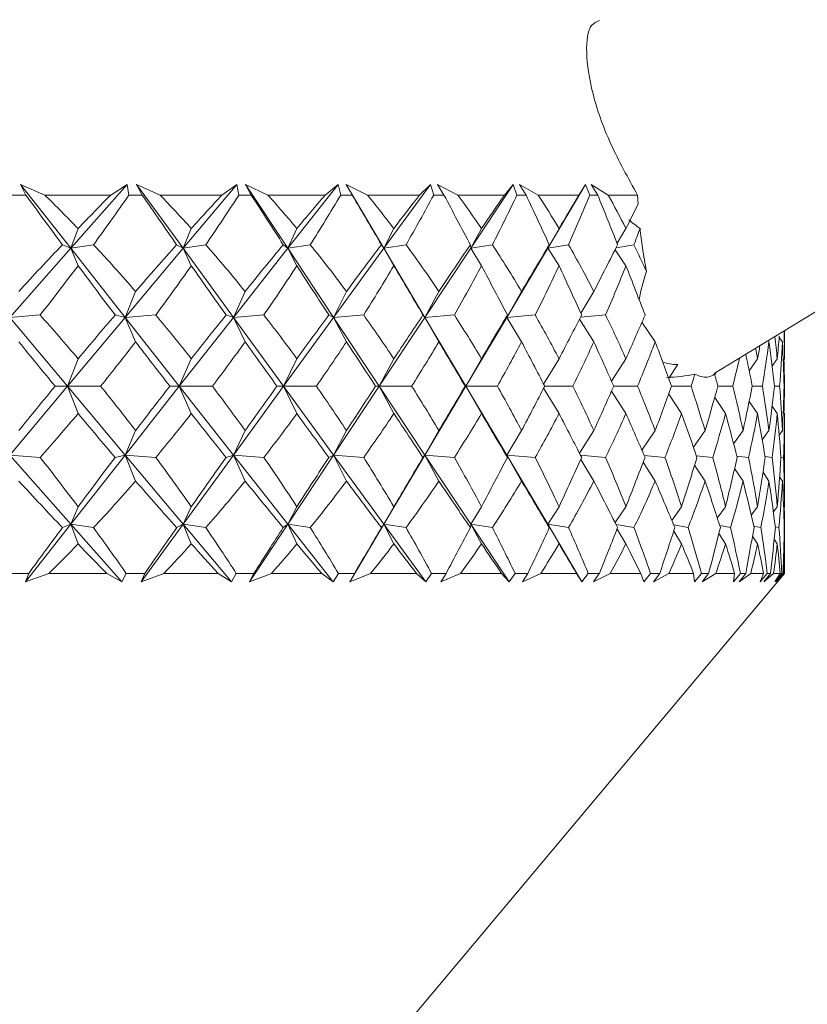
# Model space of a CAD drawing. Header units: inches. Extents: x -4.1 to 22.8, y -8.3 to 17.7.
# Tile 85 of 130: x 20.568 to 20.974, y -0.811 to -0.303. Entities that reach past the tile are written whole.
import ezdxf

# ---------------------------------------------------------------- set-up
doc = ezdxf.new("R2010")
doc.units = ezdxf.units.IN
doc.header["$MEASUREMENT"] = 0

msp = doc.modelspace()

# ---------------------------------------------------------------- linework, layer by layer
at = {"color": 7, "linetype": 'Continuous', "lineweight": 15}
for p, q in [((20.92604, -0.48578), (21.47211, -0.15349)), ((20.58104, -0.39386), (20.56856, -0.38835)), ((20.57125, -0.39386), (20.56856, -0.38835)), ((20.59444, -0.42127), (20.56856, -0.38835)), ((20.59444, -0.42127), (20.62354, -0.38835)), ((20.61499, -0.39386), (20.62354, -0.38835)), ((20.62437, -0.39386), (20.62354, -0.38835)), ((20.64046, -0.39386), (20.62837, -0.38835)), ((20.63124, -0.39386), (20.62837, -0.38835)), ((20.65233, -0.42127), (20.62837, -0.38835)), ((20.65233, -0.42127), (20.67993, -0.38835)), ((20.67229, -0.39386), (20.67993, -0.38835)), ((20.68105, -0.39386), (20.67993, -0.38835)), ((20.69603, -0.39386), (20.68443, -0.38835)), ((20.68745, -0.39386), (20.68443, -0.38835)), ((20.70627, -0.42127), (20.68443, -0.38835)), ((20.70627, -0.42127), (20.73215, -0.38835)), ((20.72549, -0.39386), (20.73215, -0.38835)), ((20.73355, -0.39386), (20.73215, -0.38835)), ((20.7473, -0.39386), (20.73628, -0.38835)), ((20.73944, -0.39386), (20.73628, -0.38835)), ((20.75582, -0.42127), (20.73628, -0.38835)), ((20.75582, -0.42127), (20.77978, -0.38835)), ((20.77415, -0.39386), (20.77978, -0.38835)), ((20.78146, -0.39386), (20.77978, -0.38835)), ((20.79386, -0.39386), (20.78351, -0.38835)), ((20.78678, -0.39386), (20.78351, -0.38835)), ((20.8006, -0.42127), (20.82244, -0.38835)), ((20.81789, -0.39386), (20.82244, -0.38835)), ((20.82438, -0.39386), (20.82244, -0.38835)), ((20.83534, -0.39386), (20.82575, -0.38835)), ((20.82908, -0.39386), (20.82575, -0.38835)), ((20.84024, -0.42127), (20.85979, -0.38835)), ((20.85635, -0.39386), (20.85979, -0.38835)), ((20.86197, -0.39386), (20.85979, -0.38835)), ((20.87139, -0.39386), (20.86264, -0.38835)), ((20.86603, -0.39386), (20.86264, -0.38835)), ((20.57125, -0.39386), (20.56397, -0.39386)), ((20.61499, -0.39386), (20.58104, -0.39386)), ((20.63124, -0.39386), (20.62437, -0.39386)), ((20.67229, -0.39386), (20.64046, -0.39386)), ((20.68745, -0.39386), (20.68105, -0.39386)), ((20.72549, -0.39386), (20.69603, -0.39386)), ((20.73944, -0.39386), (20.73355, -0.39386)), ((20.77415, -0.39386), (20.7473, -0.39386)), ((20.78678, -0.39386), (20.78146, -0.39386)), ((20.81789, -0.39386), (20.79386, -0.39386)), ((20.82908, -0.39386), (20.82438, -0.39386)), ((20.85635, -0.39386), (20.83534, -0.39386)), ((20.86603, -0.39386), (20.86197, -0.39386)), ((20.8866, -0.39386), (20.87139, -0.39386)), ((20.88683, -0.39861), (20.8866, -0.39386)), ((20.59444, -0.42127), (20.59815, -0.41107)), ((20.65233, -0.42127), (20.65653, -0.41107)), ((20.70627, -0.42127), (20.71093, -0.41107)), ((20.75582, -0.42127), (20.76092, -0.41107)), ((20.8006, -0.42127), (20.80608, -0.41107)), ((20.84024, -0.42127), (20.84606, -0.41107)), ((20.87598, -0.41869), (20.88054, -0.41107)), ((20.56295, -0.45689), (20.59444, -0.42127)), ((20.59444, -0.42127), (20.59012, -0.41946)), ((20.59444, -0.42127), (20.60613, -0.41946)), ((20.59444, -0.42127), (20.59815, -0.43025)), ((20.62246, -0.45689), (20.59444, -0.42127)), ((20.62246, -0.45689), (20.65233, -0.42127)), ((20.65233, -0.42127), (20.64899, -0.41946)), ((20.65233, -0.42127), (20.664, -0.41946)), ((20.65233, -0.42127), (20.65653, -0.43025)), ((20.67825, -0.45689), (20.65233, -0.42127)), ((20.67825, -0.45689), (20.70627, -0.42127)), ((20.70627, -0.42127), (20.70395, -0.41946)), ((20.70627, -0.42127), (20.71784, -0.41946)), ((20.70627, -0.42127), (20.71093, -0.43025)), ((20.7299, -0.45689), (20.70627, -0.42127)), ((20.7299, -0.45689), (20.75582, -0.42127)), ((20.75582, -0.42127), (20.75454, -0.41946)), ((20.75582, -0.42127), (20.76721, -0.41946)), ((20.75582, -0.42127), (20.76092, -0.43025)), ((20.77697, -0.45689), (20.75582, -0.42127)), ((20.77697, -0.45689), (20.8006, -0.42127)), ((20.8006, -0.42127), (20.80037, -0.41946)), ((20.8006, -0.42127), (20.8117, -0.41946)), ((20.8006, -0.42127), (20.80608, -0.43025)), ((20.8191, -0.45689), (20.84024, -0.42127)), ((20.84024, -0.42127), (20.84106, -0.41946)), ((20.84024, -0.42127), (20.85097, -0.41946)), ((20.84024, -0.42127), (20.84606, -0.43025)), ((20.87545, -0.42109), (20.88469, -0.41946)), ((20.87496, -0.42205), (20.88054, -0.43025)), ((20.62246, -0.45689), (20.62781, -0.44348)), ((20.67825, -0.45689), (20.68426, -0.44348)), ((20.7299, -0.45689), (20.7365, -0.44348)), ((20.77697, -0.45689), (20.78413, -0.44348)), ((20.8191, -0.45689), (20.82674, -0.44348)), ((20.85728, -0.45466), (20.86401, -0.44348)), ((20.56295, -0.45689), (20.57866, -0.45567)), ((20.62246, -0.45689), (20.61728, -0.45567)), ((20.62246, -0.45689), (20.63822, -0.45567)), ((20.67825, -0.45689), (20.67444, -0.45567)), ((20.67825, -0.45689), (20.69394, -0.45567)), ((20.7299, -0.45689), (20.72747, -0.45567)), ((20.7299, -0.45689), (20.74539, -0.45567)), ((20.77697, -0.45689), (20.77595, -0.45567)), ((20.77697, -0.45689), (20.79214, -0.45567)), ((20.8191, -0.45689), (20.81949, -0.45567)), ((20.8191, -0.45689), (20.83382, -0.45567)), ((20.85716, -0.45679), (20.8701, -0.45567)), ((20.5927, -0.49237), (20.56295, -0.45689)), ((20.5927, -0.49237), (20.62246, -0.45689)), ((20.62246, -0.45689), (20.62781, -0.46948)), ((20.65036, -0.49237), (20.62246, -0.45689)), ((20.65036, -0.49237), (20.67825, -0.45689)), ((20.67825, -0.45689), (20.68426, -0.46948)), ((20.70408, -0.49237), (20.67825, -0.45689)), ((20.70408, -0.49237), (20.7299, -0.45689)), ((20.7299, -0.45689), (20.7365, -0.46948)), ((20.75343, -0.49237), (20.7299, -0.45689)), ((20.75343, -0.49237), (20.77697, -0.45689)), ((20.77697, -0.45689), (20.78413, -0.46948)), ((20.79803, -0.49237), (20.77697, -0.45689)), ((20.79803, -0.49237), (20.8191, -0.45689)), ((20.8191, -0.45689), (20.82674, -0.46948)), ((20.85658, -0.4579), (20.86401, -0.46948)), ((20.88881, -0.45931), (20.89562, -0.46948)), ((20.96231, -0.47244), (20.96231, -0.46372)), ((20.95383, -0.46888), (20.95426, -0.46948)), ((20.95955, -0.46719), (20.96122, -0.46948)), ((20.5927, -0.49237), (20.59815, -0.47823)), ((20.65036, -0.49237), (20.65653, -0.47823)), ((20.70408, -0.49237), (20.71093, -0.47823)), ((20.75343, -0.49237), (20.76092, -0.47823)), ((20.79803, -0.49237), (20.80608, -0.47823)), ((20.83815, -0.49132), (20.84606, -0.47823)), ((20.87315, -0.48986), (20.88054, -0.47823)), ((20.90261, -0.48826), (20.90723, -0.48126)), ((20.94408, -0.48444), (20.94839, -0.47823)), ((20.95586, -0.48204), (20.95854, -0.47823)), ((20.96164, -0.47914), (20.96229, -0.47823)), ((20.9263, -0.48648), (20.92729, -0.48503)), ((20.56295, -0.52785), (20.5927, -0.49237)), ((20.5927, -0.49237), (20.58637, -0.49237)), ((20.5927, -0.49237), (20.59815, -0.50651)), ((20.62246, -0.52785), (20.5927, -0.49237)), ((20.5927, -0.49237), (20.6098, -0.49237)), ((20.62246, -0.52785), (20.65036, -0.49237)), ((20.65036, -0.49237), (20.64547, -0.49237)), ((20.65036, -0.49237), (20.65653, -0.50651)), ((20.67825, -0.52785), (20.65036, -0.49237)), ((20.65036, -0.49237), (20.66744, -0.49237)), ((20.67825, -0.52785), (20.70408, -0.49237)), ((20.70408, -0.49237), (20.70068, -0.49237)), ((20.70408, -0.49237), (20.71093, -0.50651)), ((20.7299, -0.52785), (20.70408, -0.49237)), ((20.70408, -0.49237), (20.72102, -0.49237)), ((20.7299, -0.52785), (20.75343, -0.49237)), ((20.75343, -0.49237), (20.75156, -0.49237)), ((20.75343, -0.49237), (20.76092, -0.50651)), ((20.77697, -0.52785), (20.75343, -0.49237)), ((20.75343, -0.49237), (20.77009, -0.49237)), ((20.77697, -0.52785), (20.79803, -0.49237)), ((20.79803, -0.49237), (20.79769, -0.49237)), ((20.79803, -0.49237), (20.80608, -0.50651)), ((20.8191, -0.52785), (20.79803, -0.49237)), ((20.79803, -0.49237), (20.81428, -0.49237)), ((20.83815, -0.49343), (20.84606, -0.50651)), ((20.83871, -0.49237), (20.85321, -0.49237)), ((20.87315, -0.49489), (20.88054, -0.50651)), ((20.87427, -0.49237), (20.88658, -0.49237)), ((20.90261, -0.49648), (20.90923, -0.50651)), ((20.90411, -0.49237), (20.91412, -0.49237)), ((20.92798, -0.49237), (20.93561, -0.49237)), ((20.94568, -0.49237), (20.95087, -0.49237)), ((20.95707, -0.49237), (20.95978, -0.49237)), ((20.96206, -0.49237), (20.96227, -0.49237)), ((20.9263, -0.49827), (20.93191, -0.50651)), ((20.94408, -0.50031), (20.94839, -0.50651)), ((20.95586, -0.50271), (20.95854, -0.50651)), ((20.96164, -0.50561), (20.96229, -0.50651)), ((20.96231, -0.54799), (20.96231, -0.51231)), ((20.62246, -0.52785), (20.62781, -0.51526)), ((20.67825, -0.52785), (20.68426, -0.51526)), ((20.7299, -0.52785), (20.7365, -0.51526)), ((20.77697, -0.52785), (20.78413, -0.51526)), ((20.8191, -0.52785), (20.82674, -0.51526)), ((20.85658, -0.52684), (20.86401, -0.51526)), ((20.88881, -0.52543), (20.89562, -0.51526)), ((20.91536, -0.52387), (20.92133, -0.51526)), ((20.93607, -0.52209), (20.94093, -0.51526)), ((20.95082, -0.52003), (20.95426, -0.51526)), ((20.95955, -0.51755), (20.96122, -0.51526)), ((20.59444, -0.56347), (20.56295, -0.52785)), ((20.56295, -0.52785), (20.57866, -0.52908)), ((20.59444, -0.56347), (20.62246, -0.52785)), ((20.62246, -0.52785), (20.61728, -0.52908)), ((20.62246, -0.52785), (20.62781, -0.54127)), ((20.65233, -0.56347), (20.62246, -0.52785)), ((20.62246, -0.52785), (20.63822, -0.52908)), ((20.65233, -0.56347), (20.67825, -0.52785)), ((20.67825, -0.52785), (20.67444, -0.52908)), ((20.67825, -0.52785), (20.68426, -0.54127)), ((20.70627, -0.56347), (20.67825, -0.52785)), ((20.67825, -0.52785), (20.69394, -0.52908)), ((20.70627, -0.56347), (20.7299, -0.52785)), ((20.7299, -0.52785), (20.72747, -0.52908)), ((20.7299, -0.52785), (20.7365, -0.54127)), ((20.75582, -0.56347), (20.7299, -0.52785)), ((20.7299, -0.52785), (20.74539, -0.52908)), ((20.75582, -0.56347), (20.77697, -0.52785)), ((20.77697, -0.52785), (20.77595, -0.52908)), ((20.77697, -0.52785), (20.78413, -0.54127)), ((20.8006, -0.56347), (20.77697, -0.52785)), ((20.77697, -0.52785), (20.79214, -0.52908)), ((20.8191, -0.52785), (20.81949, -0.52908)), ((20.8191, -0.52785), (20.82674, -0.54127)), ((20.84024, -0.56347), (20.8191, -0.52785)), ((20.8191, -0.52785), (20.83382, -0.52908)), ((20.85716, -0.52796), (20.8701, -0.52908)), ((20.85728, -0.53008), (20.86401, -0.54127)), ((20.88946, -0.53148), (20.89562, -0.54127)), ((20.88996, -0.5281), (20.90067, -0.52908)), ((20.91689, -0.52827), (20.9253, -0.52908)), ((20.93772, -0.52845), (20.94379, -0.52908)), ((20.95227, -0.52866), (20.95598, -0.52908)), ((20.96043, -0.52891), (20.96179, -0.52908)), ((20.91596, -0.53302), (20.92133, -0.54127)), ((20.93658, -0.53475), (20.94093, -0.54127)), ((20.9512, -0.53676), (20.95426, -0.54127)), ((20.95976, -0.53914), (20.96122, -0.54127)), ((20.59444, -0.56347), (20.59815, -0.5545)), ((20.65233, -0.56347), (20.65653, -0.5545)), ((20.70627, -0.56347), (20.71093, -0.5545)), ((20.75582, -0.56347), (20.76092, -0.5545)), ((20.8006, -0.56347), (20.80608, -0.5545)), ((20.84024, -0.56347), (20.84606, -0.5545)), ((20.87496, -0.56269), (20.88054, -0.5545)), ((20.90421, -0.56158), (20.90923, -0.5545)), ((20.92765, -0.56034), (20.93191, -0.5545)), ((20.94512, -0.55889), (20.94839, -0.5545)), ((20.95653, -0.55717), (20.95854, -0.5545)), ((20.96186, -0.55506), (20.96229, -0.5545)), ((20.57111, -0.59315), (20.59444, -0.56347)), ((20.59444, -0.56347), (20.59012, -0.56529)), ((20.59444, -0.56347), (20.59815, -0.57367)), ((20.62068, -0.59315), (20.59444, -0.56347)), ((20.59444, -0.56347), (20.60613, -0.56529)), ((20.63073, -0.59315), (20.65233, -0.56347)), ((20.65233, -0.56347), (20.64899, -0.56529)), ((20.65233, -0.56347), (20.65653, -0.57367)), ((20.67721, -0.59315), (20.65233, -0.56347)), ((20.65233, -0.56347), (20.664, -0.56529)), ((20.68658, -0.59315), (20.70627, -0.56347)), ((20.70627, -0.56347), (20.70395, -0.56529)), ((20.70627, -0.56347), (20.71093, -0.57367)), ((20.7296, -0.59315), (20.70627, -0.56347)), ((20.70627, -0.56347), (20.71784, -0.56529)), ((20.7382, -0.59315), (20.75582, -0.56347)), ((20.75582, -0.56347), (20.75454, -0.56529)), ((20.75582, -0.56347), (20.76092, -0.57367)), ((20.77742, -0.59315), (20.75582, -0.56347)), ((20.75582, -0.56347), (20.76721, -0.56529)), ((20.8006, -0.56347), (20.80037, -0.56529)), ((20.8006, -0.56347), (20.80608, -0.57367)), ((20.82029, -0.59315), (20.8006, -0.56347)), ((20.8006, -0.56347), (20.8117, -0.56529)), ((20.84024, -0.56347), (20.84106, -0.56529)), ((20.84024, -0.56347), (20.84606, -0.57367)), ((20.85786, -0.59315), (20.84024, -0.56347)), ((20.84024, -0.56347), (20.85097, -0.56529)), ((20.87545, -0.56366), (20.88469, -0.56529)), ((20.87598, -0.56606), (20.88054, -0.57367)), ((20.90516, -0.56714), (20.90923, -0.57367)), ((20.90518, -0.5639), (20.9126, -0.56529)), ((20.92848, -0.56834), (20.93191, -0.57367)), ((20.92889, -0.56418), (20.93446, -0.56529)), ((20.94638, -0.56448), (20.95011, -0.56529)), ((20.95751, -0.56484), (20.95941, -0.56529)), ((20.96216, -0.56525), (20.9623, -0.56529)), ((20.94579, -0.56971), (20.94839, -0.57367)), ((20.95697, -0.57131), (20.95854, -0.57367)), ((20.962, -0.57324), (20.96229, -0.57367)), ((20.96231, -0.58886), (20.96231, -0.5787)), ((20.57273, -0.58886), (20.56248, -0.58886)), ((20.57273, -0.58886), (20.57111, -0.59315)), ((20.5831, -0.58886), (20.57111, -0.59315)), ((20.57297, -1.05286), (20.96231, -0.58886)), ((20.61299, -0.58886), (20.5831, -0.58886)), ((20.61299, -0.58886), (20.62068, -0.59315)), ((20.62296, -0.58886), (20.62068, -0.59315)), ((20.63263, -0.58886), (20.62296, -0.58886)), ((20.63263, -0.58886), (20.63073, -0.59315)), ((20.6424, -0.58886), (20.63073, -0.59315)), ((20.67042, -0.58886), (20.6424, -0.58886)), ((20.67042, -0.58886), (20.67721, -0.59315)), ((20.67974, -0.58886), (20.67721, -0.59315)), ((20.68875, -0.58886), (20.67974, -0.58886)), ((20.68875, -0.58886), (20.68658, -0.59315)), ((20.69783, -0.58886), (20.68658, -0.59315)), ((20.72377, -0.58886), (20.69783, -0.58886)), ((20.72377, -0.58886), (20.7296, -0.59315)), ((20.73235, -0.58886), (20.7296, -0.59315)), ((20.74063, -0.58886), (20.73235, -0.58886)), ((20.74063, -0.58886), (20.7382, -0.59315)), ((20.74895, -0.58886), (20.7382, -0.59315)), ((20.77259, -0.58886), (20.74895, -0.58886)), ((20.77259, -0.58886), (20.77742, -0.59315)), ((20.78037, -0.58886), (20.77742, -0.59315)), ((20.78785, -0.58886), (20.78037, -0.58886)), ((20.78785, -0.58886), (20.7852, -0.59315)), ((20.79534, -0.58886), (20.7852, -0.59315)), ((20.8165, -0.58886), (20.79534, -0.58886)), ((20.8165, -0.58886), (20.82029, -0.59315)), ((20.82341, -0.58886), (20.82029, -0.59315)), ((20.83003, -0.58886), (20.82341, -0.58886)), ((20.83003, -0.58886), (20.82717, -0.59315)), ((20.83664, -0.58886), (20.82717, -0.59315)), ((20.85514, -0.58886), (20.83664, -0.58886)), ((20.85514, -0.58886), (20.85786, -0.59315)), ((20.86113, -0.58886), (20.85786, -0.59315)), ((20.86684, -0.58886), (20.86113, -0.58886)), ((20.86684, -0.58886), (20.8638, -0.59315)), ((20.87251, -0.58886), (20.8638, -0.59315)), ((20.88821, -0.58886), (20.87251, -0.58886)), ((20.88821, -0.58886), (20.88983, -0.59315)), ((20.89323, -0.58886), (20.88983, -0.59315)), ((20.89798, -0.58886), (20.89323, -0.58886)), ((20.89798, -0.58886), (20.89477, -0.59315)), ((20.90266, -0.58886), (20.89477, -0.59315)), ((20.91543, -0.58886), (20.90266, -0.58886)), ((20.91543, -0.58886), (20.91595, -0.59315)), ((20.91943, -0.58886), (20.91595, -0.59315)), ((20.92319, -0.58886), (20.91943, -0.58886)), ((20.92319, -0.58886), (20.91985, -0.59315)), ((20.92685, -0.58886), (20.91985, -0.59315)), ((20.93658, -0.58886), (20.92685, -0.58886)), ((20.93658, -0.58886), (20.93599, -0.59315)), ((20.93955, -0.58886), (20.93599, -0.59315)), ((20.94228, -0.58886), (20.93883, -0.59315)), ((20.94489, -0.58886), (20.93883, -0.59315)), ((20.94228, -0.58886), (20.93955, -0.58886)), ((20.95151, -0.58886), (20.94489, -0.58886)), ((20.95151, -0.58886), (20.94981, -0.59315)), ((20.9534, -0.58886), (20.94981, -0.59315)), ((20.95508, -0.58886), (20.95155, -0.59315)), ((20.95662, -0.58886), (20.95155, -0.59315)), ((20.95508, -0.58886), (20.9534, -0.58886)), ((20.96007, -0.58886), (20.95662, -0.58886)), ((20.96007, -0.58886), (20.95728, -0.59315)), ((20.96089, -0.58886), (20.95728, -0.59315)), ((20.96151, -0.58886), (20.95793, -0.59315)), ((20.96196, -0.58886), (20.95793, -0.59315)), ((20.96151, -0.58886), (20.96089, -0.58886)), ((20.96231, -0.58886), (20.96196, -0.58886))]:
    msp.add_line(p, q, dxfattribs=at)
for centre, major_axis, ratio, start_param, end_param in [((20.16231, 0.62486), (-0.78096, 1.38217), 0.125518, 2.325953, 2.353618), ((20.16231, -1.6096), (0.06037, 1.3852), 0.575886, 5.782557, 5.807859), ((20.16231, -1.6096), (0.74914, 1.3772), 0.203817, 0.610834, 0.636137), ((20.16231, 0.62486), (0.1523, 1.38294), 0.567899, 3.921224, 3.948889), ((20.16231, 0.62486), (-0.79099, 1.38395), 0.086516, 2.347348, 2.375013), ((20.16231, -1.6096), (0.16492, 1.38249), 0.566236, 5.824912, 5.850215), ((20.16231, -1.6096), (0.76707, 1.37987), 0.164618, 0.591675, 0.616977), ((20.16231, 0.62486), (0.04711, 1.38537), 0.576459, 3.878365, 3.90603), ((20.16231, 0.62486), (-0.79728, 1.38512), 0.047591, 2.369369, 2.397034), ((20.16231, -1.6096), (0.2622, 1.37816), 0.548421, 5.861428, 5.886731), ((20.16231, -1.6096), (0.78096, 1.38217), 0.125518, 0.57122, 0.596523), ((20.16231, 0.62486), (-0.06037, 1.3852), 0.575886, 3.833673, 3.861338), ((20.16231, 0.62486), (-0.79991, 1.38562), 0.008712, 2.391726, 2.419391), ((20.16231, -1.6096), (0.34962, 1.37348), 0.523893, 5.890042, 5.915344), ((20.16231, -1.6096), (0.79099, 1.38395), 0.086516, 0.549825, 0.575127), ((20.16231, 0.62486), (-0.16492, 1.38249), 0.566236, 3.791318, 3.818983), ((20.16231, 0.62486), (-0.79891, 1.38543), 0.030158, 3.841376, 3.869041), ((20.16231, -1.6096), (0.42642, 1.36952), 0.494247, 5.910158, 5.935461), ((20.16231, -1.6096), (0.79728, 1.38512), 0.047591, 0.527804, 0.553107), ((20.16231, 0.62486), (-0.2622, 1.37816), 0.548421, 3.754802, 3.782467), ((20.16231, 0.62486), (-0.79427, 1.38455), 0.069058, 3.819169, 3.846834), ((20.16231, -1.6096), (0.493, 1.36688), 0.460931, 5.922206, 5.947509), ((20.16231, -1.6096), (0.79991, 1.38562), 0.008712, 0.505447, 0.530749), ((20.16231, 0.62486), (-0.34962, 1.37348), 0.523893, 3.726188, 3.753853), ((20.16231, 0.62486), (-0.78593, 1.38304), 0.108023, 3.797457, 3.825122), ((20.16231, -1.6096), (0.55036, 1.36574), 0.42512, 5.927131, 5.952434), ((20.16231, -1.6096), (0.79891, 1.38543), 0.030158, 5.774854, 5.793061), ((20.96461, -0.35287), (0.11278, -0.00807), 0.731508, 3.944629, 4.016996), ((20.16231, 0.62486), (-0.42642, 1.36952), 0.494247, 3.706072, 3.715267), ((20.16231, -1.6096), (0.74914, 1.3772), 0.203817, 0.648069, 0.681017), ((20.16231, -1.6096), (0.06037, 1.3852), 0.575886, 5.737677, 5.770624), ((20.16231, -1.6096), (0.76707, 1.37987), 0.164618, 0.62891, 0.661857), ((20.16231, -1.6096), (0.16492, 1.38249), 0.566236, 5.780032, 5.81298), ((20.16231, -1.6096), (0.78096, 1.38217), 0.125518, 0.608455, 0.641402), ((20.16231, -1.6096), (0.2622, 1.37816), 0.548421, 5.816548, 5.849496), ((20.16231, -1.6096), (0.79099, 1.38395), 0.086516, 0.58706, 0.620007), ((20.16231, -1.6096), (0.34962, 1.37348), 0.523893, 5.845162, 5.878109), ((20.16231, -1.6096), (0.79728, 1.38512), 0.047591, 0.565039, 0.597986), ((20.16231, -1.6096), (0.42642, 1.36952), 0.494247, 5.865278, 5.898226), ((20.16231, -1.6096), (0.79991, 1.38562), 0.008712, 0.542682, 0.575629), ((20.16231, -1.6096), (0.493, 1.36688), 0.460931, 5.877327, 5.910274), ((20.16231, -1.6096), (0.79891, 1.38543), 0.030158, 5.729974, 5.762922), ((20.16231, -1.6096), (0.55036, 1.36574), 0.42512, 5.896062, 5.915199), ((20.16231, 0.62486), (0.1523, 1.38294), 0.567899, 3.880499, 3.909291), ((20.16231, 0.62486), (-0.78096, 1.38217), 0.125518, 2.365551, 2.394343), ((20.16231, 0.62486), (0.04711, 1.38537), 0.576459, 3.83764, 3.866432), ((20.16231, 0.62486), (-0.79099, 1.38395), 0.086516, 2.386946, 2.415738), ((20.16231, 0.62486), (-0.06037, 1.3852), 0.575886, 3.792949, 3.821741), ((20.16231, 0.62486), (-0.79728, 1.38512), 0.047591, 2.408967, 2.437759), ((20.16231, 0.62486), (-0.16492, 1.38249), 0.566236, 3.750593, 3.779385), ((20.16231, 0.62486), (-0.79991, 1.38562), 0.008712, 2.431324, 2.460116), ((20.16231, 0.62486), (-0.2622, 1.37816), 0.548421, 3.714077, 3.742869), ((20.16231, 0.62486), (-0.79891, 1.38543), 0.030158, 3.800651, 3.829443), ((20.16231, 0.62486), (-0.34962, 1.37348), 0.523893, 3.685464, 3.714256), ((20.16231, 0.62486), (-0.79427, 1.38455), 0.069058, 3.778445, 3.807237), ((20.16231, 0.62486), (-0.42642, 1.36952), 0.494247, 3.665347, 3.694139), ((20.16231, 0.62486), (-0.78593, 1.38304), 0.108023, 3.756732, 3.785524), ((21.08463, -0.27983), (0.19236, 0.19581), 0.246703, 2.674189, 2.793528), ((20.16231, -1.6096), (-0.04711, 1.38537), 0.576459, 5.648105, 5.676898), ((20.16231, -1.6096), (0.76707, 1.37987), 0.164618, 0.677945, 0.706737), ((20.16231, -1.6096), (0.06037, 1.3852), 0.575886, 5.692797, 5.721589), ((20.16231, -1.6096), (0.78096, 1.38217), 0.125518, 0.65749, 0.686282), ((20.16231, -1.6096), (0.16492, 1.38249), 0.566236, 5.735152, 5.763945), ((20.16231, -1.6096), (0.79099, 1.38395), 0.086516, 0.636095, 0.664887), ((20.16231, -1.6096), (0.2622, 1.37816), 0.548421, 5.771668, 5.800461), ((20.16231, -1.6096), (0.79728, 1.38512), 0.047591, 0.614074, 0.642866), ((20.16231, -1.6096), (0.34962, 1.37348), 0.523893, 5.800282, 5.829074), ((20.16231, -1.6096), (0.79991, 1.38562), 0.008712, 0.591717, 0.620509), ((20.16231, -1.6096), (0.42642, 1.36952), 0.494247, 5.820398, 5.849191), ((20.16231, -1.6096), (0.79891, 1.38543), 0.030158, 5.685095, 5.713887), ((20.16231, -1.6096), (0.493, 1.36688), 0.460931, 5.832447, 5.861239), ((20.16231, -1.6096), (0.79427, 1.38455), 0.069058, 5.707301, 5.736093), ((20.16231, -1.6096), (0.67775, 1.36958), 0.310343, 5.82009, 5.834602), ((20.16231, -1.6096), (0.73742, 1.37563), 0.225477, 5.787992, 5.802744), ((20.16231, -1.6096), (0.70821, 1.37227), 0.271135, 5.806732, 5.824914), ((20.16231, 0.62486), (-0.76707, 1.37987), 0.164618, 2.389976, 2.417393), ((20.16231, 0.62486), (0.04711, 1.38537), 0.576459, 3.794136, 3.821553), ((20.16231, 0.62486), (-0.78096, 1.38217), 0.125518, 2.41043, 2.437847), ((20.16231, 0.62486), (-0.06037, 1.3852), 0.575886, 3.749444, 3.776861), ((20.16231, 0.62486), (-0.79099, 1.38395), 0.086516, 2.431826, 2.459243), ((20.16231, 0.62486), (-0.16492, 1.38249), 0.566236, 3.707088, 3.734505), ((20.16231, 0.62486), (-0.79728, 1.38512), 0.047591, 2.453846, 2.481263), ((20.16231, 0.62486), (-0.2622, 1.37816), 0.548421, 3.670572, 3.697989), ((20.16231, 0.62486), (-0.79991, 1.38562), 0.008712, 2.476204, 2.503621), ((20.16231, 0.62486), (-0.34962, 1.37348), 0.523893, 3.641959, 3.669376), ((20.16231, 0.62486), (-0.79891, 1.38543), 0.030158, 3.757146, 3.784563), ((20.16231, 0.62486), (-0.42642, 1.36952), 0.494247, 3.621842, 3.649259), ((20.16231, 0.62486), (-0.79427, 1.38455), 0.069058, 3.73494, 3.762357), ((20.16231, 0.62486), (-0.493, 1.36688), 0.460931, 3.609794, 3.637211), ((20.16231, 0.62486), (-0.78593, 1.38304), 0.108023, 3.713227, 3.740644), ((20.16231, -1.6096), (0.75769, 1.37844), 0.186233, 5.769718, 5.778273), ((20.16231, 0.62486), (-0.64178, 1.36739), 0.349293, 3.612041, 3.639458), ((20.16231, 0.62486), (-0.73742, 1.37563), 0.225477, 3.654249, 3.681666), ((20.16231, 0.62486), (-0.67775, 1.36958), 0.310343, 3.622151, 3.649568), ((20.16231, 0.62486), (-0.71267, 1.37273), 0.264763, 3.637936, 3.665353), ((20.16231, 0.62486), (-0.75769, 1.37844), 0.186233, 3.672523, 3.692367), ((20.16231, -1.6096), (0.64178, 1.36739), 0.349293, 5.8302, 5.837008), ((20.16231, -1.6096), (0.71267, 1.37273), 0.264763, 5.804305, 5.811586), ((21.08463, -0.27983), (0.19236, 0.19581), 0.246703, 3.262947, 3.359115), ((20.16231, 0.62486), (-0.59961, 1.366), 0.387697, 3.60597, 3.623478), ((20.16231, 0.62486), (-0.70821, 1.37227), 0.271135, 3.635509, 3.652117), ((20.8773, -0.40599), (0.08743, -0.04728), 0.764652, 5.363438, 5.527464), ((20.16231, 0.62486), (-0.55036, 1.36574), 0.42512, 3.604869, 3.612301), ((20.16231, 0.62486), (-0.77379, 1.38096), 0.147077, 3.69231, 3.699741), ((20.16231, -1.6096), (0.76707, 1.37987), 0.164618, 0.7242, 0.751617), ((20.16231, -1.6096), (-0.04711, 1.38537), 0.576459, 5.603225, 5.630642), ((20.16231, -1.6096), (0.78096, 1.38217), 0.125518, 0.703745, 0.731162), ((20.16231, -1.6096), (0.06037, 1.3852), 0.575886, 5.647917, 5.675334), ((20.16231, -1.6096), (0.79099, 1.38395), 0.086516, 0.68235, 0.709767), ((20.16231, -1.6096), (0.16492, 1.38249), 0.566236, 5.690273, 5.717689), ((20.16231, -1.6096), (0.79728, 1.38512), 0.047591, 0.660329, 0.687746), ((20.16231, -1.6096), (0.2622, 1.37816), 0.548421, 5.726789, 5.754206), ((20.16231, -1.6096), (0.79991, 1.38562), 0.008712, 0.637972, 0.665389), ((20.16231, -1.6096), (0.34962, 1.37348), 0.523893, 5.755402, 5.782819), ((20.16231, -1.6096), (0.79891, 1.38543), 0.030158, 5.640215, 5.667632), ((20.16231, -1.6096), (0.42642, 1.36952), 0.494247, 5.775519, 5.802935), ((20.16231, -1.6096), (0.79427, 1.38455), 0.069058, 5.662421, 5.689838), ((20.16231, -1.6096), (0.493, 1.36688), 0.460931, 5.787567, 5.814984), ((20.16231, -1.6096), (0.78593, 1.38304), 0.108023, 5.684134, 5.711551), ((20.16231, -1.6096), (0.55036, 1.36574), 0.42512, 5.792492, 5.819908), ((20.16231, -1.6096), (0.77379, 1.38096), 0.147077, 5.705051, 5.732468), ((20.16231, -1.6096), (0.59961, 1.366), 0.387697, 5.791391, 5.818808), ((20.16231, -1.6096), (0.75769, 1.37844), 0.186233, 5.724838, 5.752255), ((20.16231, -1.6096), (0.64178, 1.36739), 0.349293, 5.78532, 5.812737), ((20.16231, -1.6096), (0.73742, 1.37563), 0.225477, 5.743112, 5.770529), ((20.16231, -1.6096), (0.67775, 1.36958), 0.310343, 5.77521, 5.802627), ((20.16231, -1.6096), (0.71267, 1.37273), 0.264763, 5.759425, 5.786842), ((20.16231, -1.6096), (0.70821, 1.37227), 0.271135, 5.772661, 5.789269), ((20.16231, 0.62486), (0.04711, 1.38537), 0.576459, 3.74788, 3.776673), ((20.16231, 0.62486), (-0.76707, 1.37987), 0.164618, 2.434856, 2.463648), ((20.16231, 0.62486), (-0.06037, 1.3852), 0.575886, 3.703189, 3.731981), ((20.16231, 0.62486), (-0.78096, 1.38217), 0.125518, 2.45531, 2.484102), ((20.16231, 0.62486), (-0.16492, 1.38249), 0.566236, 3.660833, 3.689626), ((20.16231, 0.62486), (-0.79099, 1.38395), 0.086516, 2.476705, 2.505498), ((20.16231, 0.62486), (-0.2622, 1.37816), 0.548421, 3.624317, 3.653109), ((20.16231, 0.62486), (-0.79728, 1.38512), 0.047591, 2.498726, 2.527518), ((20.16231, 0.62486), (-0.34962, 1.37348), 0.523893, 3.595704, 3.624496), ((20.16231, 0.62486), (-0.79991, 1.38562), 0.008712, 2.521084, 2.549876), ((20.16231, 0.62486), (-0.42642, 1.36952), 0.494247, 3.575587, 3.60438), ((20.16231, 0.62486), (-0.79891, 1.38543), 0.030158, 3.710891, 3.739683), ((20.16231, 0.62486), (-0.493, 1.36688), 0.460931, 3.563539, 3.592331), ((20.16231, 0.62486), (-0.79427, 1.38455), 0.069058, 3.688685, 3.717477), ((20.16231, 0.62486), (-0.55036, 1.36574), 0.42512, 3.558614, 3.587407), ((20.16231, 0.62486), (-0.78593, 1.38304), 0.108023, 3.666972, 3.695764), ((20.16231, 0.62486), (-0.59961, 1.366), 0.387697, 3.559715, 3.588507), ((20.16231, 0.62486), (-0.77379, 1.38096), 0.147077, 3.646055, 3.674847), ((20.16231, 0.62486), (-0.64178, 1.36739), 0.349293, 3.565786, 3.594578), ((20.16231, 0.62486), (-0.75769, 1.37844), 0.186233, 3.626268, 3.65506), ((20.16231, 0.62486), (-0.67775, 1.36958), 0.310343, 3.575896, 3.604688), ((20.16231, 0.62486), (-0.73742, 1.37563), 0.225477, 3.607994, 3.636786), ((20.16231, 0.62486), (-0.70821, 1.37227), 0.271135, 3.589254, 3.618046), ((20.16231, 0.62486), (-0.71267, 1.37273), 0.264763, 3.613192, 3.620473), ((20.16231, -1.6096), (-0.1523, 1.38294), 0.567899, 5.515487, 5.544279), ((20.16231, -1.6096), (0.78096, 1.38217), 0.125518, 0.74725, 0.776042), ((20.16231, -1.6096), (-0.04711, 1.38537), 0.576459, 5.558346, 5.587138), ((20.16231, -1.6096), (0.79099, 1.38395), 0.086516, 0.725855, 0.754647), ((20.16231, -1.6096), (0.06037, 1.3852), 0.575886, 5.603037, 5.631829), ((20.16231, -1.6096), (0.79728, 1.38512), 0.047591, 0.703834, 0.732626), ((20.16231, -1.6096), (0.16492, 1.38249), 0.566236, 5.645393, 5.674185), ((20.16231, -1.6096), (0.79991, 1.38562), 0.008712, 0.681477, 0.710269), ((20.16231, -1.6096), (0.2622, 1.37816), 0.548421, 5.681909, 5.710701), ((20.16231, -1.6096), (0.79891, 1.38543), 0.030158, 5.595335, 5.624127), ((20.16231, -1.6096), (0.34962, 1.37348), 0.523893, 5.710522, 5.739314), ((20.16231, -1.6096), (0.79427, 1.38455), 0.069058, 5.617541, 5.646333), ((20.16231, -1.6096), (0.42642, 1.36952), 0.494247, 5.730639, 5.759431), ((20.16231, -1.6096), (0.78593, 1.38304), 0.108023, 5.639254, 5.668046), ((20.16231, -1.6096), (0.493, 1.36688), 0.460931, 5.742687, 5.771479), ((20.16231, -1.6096), (0.77379, 1.38096), 0.147077, 5.660171, 5.688963), ((20.16231, -1.6096), (0.55036, 1.36574), 0.42512, 5.747612, 5.776404), ((20.16231, -1.6096), (0.75769, 1.37844), 0.186233, 5.679958, 5.70875), ((20.16231, -1.6096), (0.59961, 1.366), 0.387697, 5.746511, 5.775303), ((20.16231, -1.6096), (0.73742, 1.37563), 0.225477, 5.698232, 5.727024), ((20.16231, -1.6096), (0.64178, 1.36739), 0.349293, 5.74044, 5.769232), ((20.16231, -1.6096), (0.71267, 1.37273), 0.264763, 5.714545, 5.743338), ((20.16231, -1.6096), (0.67775, 1.36958), 0.310343, 5.73033, 5.759122), ((20.16231, 0.62486), (-0.74914, 1.3772), 0.203817, 2.460576, 2.493523), ((20.16231, 0.62486), (-0.06037, 1.3852), 0.575886, 3.654154, 3.687101), ((20.16231, 0.62486), (-0.76707, 1.37987), 0.164618, 2.479736, 2.512683), ((20.16231, 0.62486), (-0.16492, 1.38249), 0.566236, 3.611798, 3.644746), ((20.16231, 0.62486), (-0.78096, 1.38217), 0.125518, 2.50019, 2.533138), ((20.16231, 0.62486), (-0.2622, 1.37816), 0.548421, 3.575282, 3.60823), ((20.16231, 0.62486), (-0.79099, 1.38395), 0.086516, 2.521585, 2.554533), ((20.16231, 0.62486), (-0.34962, 1.37348), 0.523893, 3.546669, 3.579616), ((20.16231, 0.62486), (-0.79728, 1.38512), 0.047591, 2.543606, 2.576554), ((20.16231, 0.62486), (-0.42642, 1.36952), 0.494247, 3.526552, 3.5595), ((20.16231, 0.62486), (-0.79991, 1.38562), 0.008712, 2.565963, 2.598911), ((20.16231, 0.62486), (-0.493, 1.36688), 0.460931, 3.514504, 3.547451), ((20.16231, 0.62486), (-0.79891, 1.38543), 0.030158, 3.661856, 3.694804), ((20.16231, 0.62486), (-0.55036, 1.36574), 0.42512, 3.509579, 3.542527), ((20.16231, 0.62486), (-0.79427, 1.38455), 0.069058, 3.63965, 3.672597), ((20.16231, 0.62486), (-0.59961, 1.366), 0.387697, 3.51068, 3.543627), ((20.16231, 0.62486), (-0.78593, 1.38304), 0.108023, 3.617937, 3.650884), ((20.16231, 0.62486), (-0.64178, 1.36739), 0.349293, 3.516751, 3.549698), ((20.16231, 0.62486), (-0.77379, 1.38096), 0.147077, 3.59702, 3.629967), ((20.16231, 0.62486), (-0.67775, 1.36958), 0.310343, 3.526861, 3.559808), ((20.16231, 0.62486), (-0.75769, 1.37844), 0.186233, 3.577233, 3.61018), ((20.16231, 0.62486), (-0.70821, 1.37227), 0.271135, 3.540219, 3.573166), ((20.16231, 0.62486), (-0.73742, 1.37563), 0.225477, 3.558959, 3.591906), ((20.16231, -1.6096), (0.68305, 1.36999), 0.303994, 5.728365, 5.735646), ((20.16231, 0.62486), (-0.73372, 1.37516), 0.23185, 3.556166, 3.570951), ((20.16231, -1.6096), (0.78096, 1.38217), 0.125518, 0.787975, 0.813491), ((20.16231, -1.6096), (-0.1523, 1.38294), 0.567899, 5.478038, 5.503554), ((20.16231, -1.6096), (0.79099, 1.38395), 0.086516, 0.766579, 0.792096), ((20.16231, -1.6096), (-0.04711, 1.38537), 0.576459, 5.520897, 5.546413), ((20.16231, -1.6096), (0.79728, 1.38512), 0.047591, 0.744559, 0.770075), ((20.16231, -1.6096), (0.06037, 1.3852), 0.575886, 5.565588, 5.591105), ((20.16231, -1.6096), (0.79991, 1.38562), 0.008712, 0.722201, 0.747718), ((20.16231, -1.6096), (0.16492, 1.38249), 0.566236, 5.607944, 5.63346), ((20.16231, -1.6096), (0.79891, 1.38543), 0.030158, 5.557886, 5.583402), ((20.16231, -1.6096), (0.2622, 1.37816), 0.548421, 5.64446, 5.669976), ((20.16231, -1.6096), (0.79427, 1.38455), 0.069058, 5.580092, 5.605609), ((20.16231, -1.6096), (0.34962, 1.37348), 0.523893, 5.673074, 5.69859), ((20.16231, -1.6096), (0.78593, 1.38304), 0.108023, 5.601805, 5.627321), ((20.16231, -1.6096), (0.42642, 1.36952), 0.494247, 5.69319, 5.718706), ((20.16231, -1.6096), (0.77379, 1.38096), 0.147077, 5.622722, 5.648239), ((20.16231, -1.6096), (0.493, 1.36688), 0.460931, 5.705238, 5.730754), ((20.16231, -1.6096), (0.75769, 1.37844), 0.186233, 5.64251, 5.668026), ((20.16231, -1.6096), (0.55036, 1.36574), 0.42512, 5.710163, 5.735679), ((20.16231, -1.6096), (0.73742, 1.37563), 0.225477, 5.660784, 5.6863), ((20.16231, -1.6096), (0.59961, 1.366), 0.387697, 5.709062, 5.734578), ((20.16231, -1.6096), (0.71267, 1.37273), 0.264763, 5.677097, 5.702613), ((20.16231, -1.6096), (0.64178, 1.36739), 0.349293, 5.702991, 5.728507), ((20.16231, -1.6096), (0.68305, 1.36999), 0.303994, 5.690916, 5.716433), ((20.16231, -1.6096), (0.67775, 1.36958), 0.310343, 5.70933, 5.718398), ((20.16231, 0.62486), (-0.06037, 1.3852), 0.575886, 3.619943, 3.642221), ((20.16231, 0.62486), (-0.74914, 1.3772), 0.203817, 2.505456, 2.527735), ((20.16231, 0.62486), (-0.16492, 1.38249), 0.566236, 3.577587, 3.599866), ((20.16231, 0.62486), (-0.76707, 1.37987), 0.164618, 2.524616, 2.546894), ((20.16231, 0.62486), (-0.2622, 1.37816), 0.548421, 3.541071, 3.56335), ((20.16231, 0.62486), (-0.78096, 1.38217), 0.125518, 2.54507, 2.567349), ((20.16231, 0.62486), (-0.34962, 1.37348), 0.523893, 3.512458, 3.534736), ((20.16231, 0.62486), (-0.79099, 1.38395), 0.086516, 2.566465, 2.588744), ((20.16231, 0.62486), (-0.42642, 1.36952), 0.494247, 3.492341, 3.51462), ((20.16231, 0.62486), (-0.79728, 1.38512), 0.047591, 2.588486, 2.610765), ((20.16231, 0.62486), (-0.493, 1.36688), 0.460931, 3.480293, 3.502572), ((20.16231, 0.62486), (-0.79991, 1.38562), 0.008712, 2.610843, 2.633122), ((20.16231, 0.62486), (-0.55036, 1.36574), 0.42512, 3.475368, 3.497647), ((20.16231, 0.62486), (-0.79891, 1.38543), 0.030158, 3.627645, 3.649924), ((20.16231, 0.62486), (-0.59961, 1.366), 0.387697, 3.476469, 3.498747), ((20.16231, 0.62486), (-0.79427, 1.38455), 0.069058, 3.605439, 3.627717), ((20.16231, 0.62486), (-0.64178, 1.36739), 0.349293, 3.48254, 3.504818), ((20.16231, 0.62486), (-0.78593, 1.38304), 0.108023, 3.583726, 3.606005), ((20.16231, 0.62486), (-0.67775, 1.36958), 0.310343, 3.492649, 3.514928), ((20.16231, 0.62486), (-0.77379, 1.38096), 0.147077, 3.562809, 3.585087), ((20.16231, 0.62486), (-0.70821, 1.37227), 0.271135, 3.506008, 3.528286), ((20.16231, 0.62486), (-0.75769, 1.37844), 0.186233, 3.543022, 3.5653), ((20.16231, 0.62486), (-0.73372, 1.37516), 0.23185, 3.521955, 3.544234), ((20.16231, 0.62486), (-0.73742, 1.37563), 0.225477, 3.539745, 3.547026)]:
    msp.add_ellipse(centre, major_axis=major_axis, ratio=ratio, start_param=start_param, end_param=end_param, dxfattribs=at)
for points, knots in [([(20.86691, -0.30382), (20.86543, -0.30446), (20.86116, -0.30629), (20.85946, -0.31954), (20.86258, -0.34081), (20.87165, -0.36704), (20.88169, -0.38505), (20.8866, -0.39386)], [0, 0, 0, 0, 0.1169689, 0.3388778, 0.5619379, 0.7854257, 1, 1, 1, 1]), ([(20.89114, -0.43325), (20.89039, -0.42924), (20.88906, -0.42203), (20.8882, -0.41441), (20.88782, -0.41104)], [0, 0, 0, 0, 0.557499, 1, 1, 1, 1]), ([(20.92623, -0.48625), (20.92496, -0.48689), (20.92176, -0.48847), (20.91824, -0.48708), (20.91613, -0.48625)], [0, 0, 0, 0, 0.399659, 1, 1, 1, 1])]:
    msp.add_open_spline(points, degree=3, knots=knots, dxfattribs=at)

doc.saveas('drawing.dxf')
